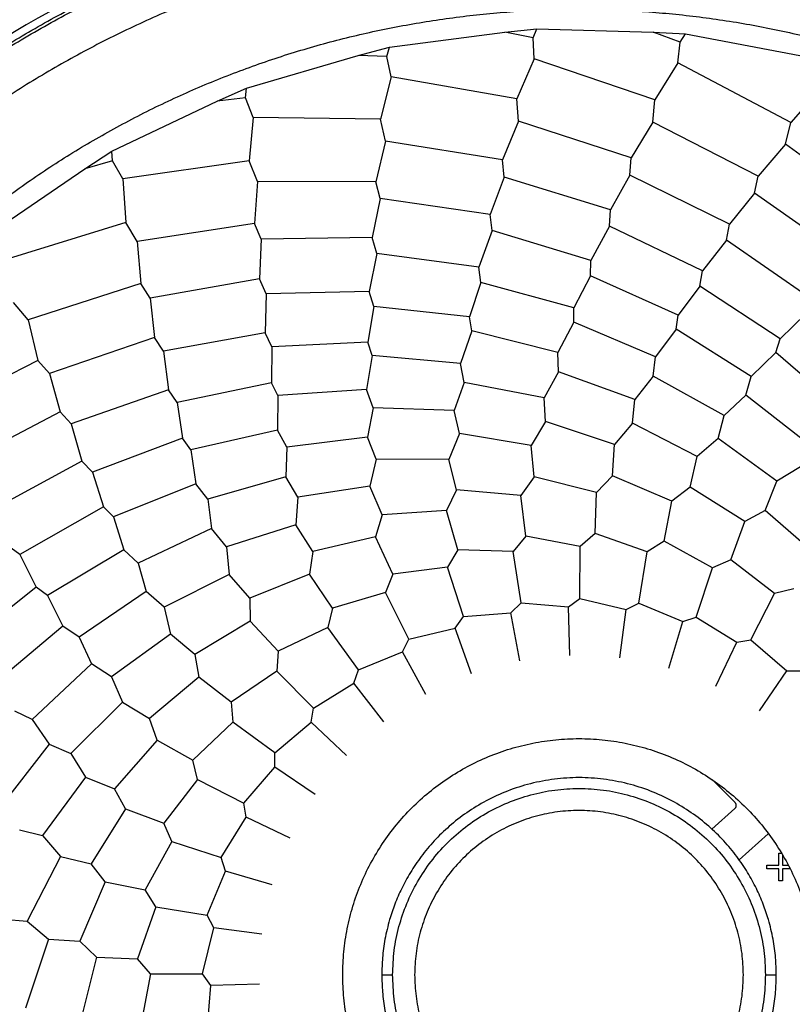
# Model space of a CAD drawing. Header units: millimetres. Extents: x 224 to 956, y 38 to 794.
# Tile 20 of 131: x 574 to 592, y 147 to 171. Entities that reach past the tile are written whole.
import ezdxf

# ---------------------------------------------------------------- set-up
doc = ezdxf.new("R2010")
doc.units = ezdxf.units.MM

msp = doc.modelspace()

# ---------------------------------------------------------------- linework, layer by layer
at = {"color": 7, "linetype": 'Continuous', "lineweight": 25}
for p, q in [((582.511, 170.36), (585.32, 170.721)), ((585.32, 170.721), (586.1, 170.804)), ((586.006, 170.584), (585.32, 170.721)), ((586.006, 170.584), (586.1, 170.804)), ((586.1, 170.804), (588.931, 170.72)), ((588.931, 170.72), (589.715, 170.681)), ((589.588, 170.478), (588.931, 170.72)), ((589.588, 170.478), (589.715, 170.681)), ((589.715, 170.681), (592.498, 170.155)), ((586.031, 170.078), (586.006, 170.584)), ((589.533, 169.974), (589.588, 170.478)), ((581.753, 170.156), (582.511, 170.36)), ((582.452, 170.128), (582.511, 170.36)), ((579.035, 169.36), (581.753, 170.156)), ((582.452, 170.128), (581.753, 170.156)), ((582.556, 169.632), (582.452, 170.128)), ((586.031, 170.078), (585.612, 169.101)), ((588.967, 169.075), (586.031, 170.078)), ((589.533, 169.974), (588.967, 169.075)), ((592.276, 168.525), (589.533, 169.974)), ((582.556, 169.632), (582.295, 168.602)), ((585.612, 169.101), (582.556, 169.632)), ((578.318, 169.04), (579.035, 169.36)), ((579.013, 169.122), (579.035, 169.36)), ((592.976, 169.324), (592.276, 168.525)), ((575.758, 167.829), (578.318, 169.04)), ((579.013, 169.122), (578.318, 169.04)), ((579.193, 168.649), (579.013, 169.122)), ((585.651, 168.559), (585.612, 169.101)), ((588.92, 168.534), (588.967, 169.075)), ((579.193, 168.649), (579.097, 167.59)), ((582.295, 168.602), (579.193, 168.649)), ((582.418, 168.073), (582.295, 168.602)), ((585.651, 168.559), (585.264, 167.614)), ((588.391, 167.661), (585.651, 168.559)), ((588.92, 168.534), (588.391, 167.661)), ((591.485, 167.218), (588.92, 168.534)), ((592.145, 167.998), (592.276, 168.525)), ((582.418, 168.073), (582.184, 167.079)), ((585.264, 167.614), (582.418, 168.073)), ((575.101, 167.4), (575.758, 167.829)), ((575.774, 167.59), (575.758, 167.829)), ((592.145, 167.998), (591.485, 167.218)), ((594.473, 166.297), (592.145, 167.998)), ((575.774, 167.59), (575.101, 167.4)), ((576.026, 167.151), (575.774, 167.59)), ((579.097, 167.59), (576.026, 167.151)), ((579.301, 167.086), (579.097, 167.59)), ((585.304, 167.195), (585.264, 167.614)), ((588.364, 167.241), (588.391, 167.661)), ((572.761, 165.804), (575.101, 167.4)), ((576.026, 167.151), (576.096, 166.09)), ((579.301, 167.086), (579.226, 166.068)), ((582.184, 167.079), (579.301, 167.086)), ((582.288, 166.671), (582.184, 167.079)), ((585.304, 167.195), (584.964, 166.289)), ((587.887, 166.399), (585.304, 167.195)), ((588.364, 167.241), (587.887, 166.399)), ((590.79, 166.051), (588.364, 167.241)), ((591.393, 166.808), (591.485, 167.218)), ((582.288, 166.671), (582.095, 165.723)), ((584.964, 166.289), (582.288, 166.671)), ((591.393, 166.808), (590.79, 166.051)), ((593.604, 165.252), (591.393, 166.808)), ((587.87, 166), (587.887, 166.399)), ((585.01, 165.892), (584.964, 166.289)), ((576.096, 166.09), (573.132, 165.176)), ((576.376, 165.625), (576.096, 166.09)), ((579.226, 166.068), (576.376, 165.625)), ((579.392, 165.682), (579.226, 166.068)), ((585.01, 165.892), (584.687, 165)), ((587.411, 165.169), (585.01, 165.892)), ((587.87, 166), (587.411, 165.169)), ((590.128, 164.911), (587.87, 166)), ((590.712, 165.659), (590.79, 166.051)), ((576.376, 165.625), (576.461, 164.608)), ((579.392, 165.682), (579.349, 164.715)), ((582.095, 165.723), (579.392, 165.682)), ((582.203, 165.338), (582.095, 165.723)), ((590.712, 165.659), (590.128, 164.911)), ((592.771, 164.23), (590.712, 165.659)), ((582.203, 165.338), (582.022, 164.407)), ((584.687, 165), (582.203, 165.338)), ((587.405, 164.795), (587.411, 165.169)), ((584.739, 164.629), (584.687, 165)), ((590.063, 164.542), (590.128, 164.911)), ((579.349, 164.715), (576.687, 164.252)), ((579.516, 164.352), (579.349, 164.715)), ((587.405, 164.795), (586.995, 164.015)), ((589.537, 163.835), (587.405, 164.795)), ((576.461, 164.608), (573.717, 163.724)), ((576.687, 164.252), (576.461, 164.608)), ((584.739, 164.629), (584.457, 163.794)), ((586.995, 164.015), (584.739, 164.629)), ((590.063, 164.542), (589.537, 163.835)), ((592.019, 163.26), (590.063, 164.542)), ((576.687, 164.252), (576.795, 163.29)), ((579.516, 164.352), (579.484, 163.404)), ((582.022, 164.407), (579.516, 164.352)), ((582.132, 164.049), (582.022, 164.407)), ((573.717, 163.724), (573.367, 164.139)), ((582.132, 164.049), (581.984, 163.18)), ((584.457, 163.794), (582.132, 164.049)), ((586.998, 163.667), (586.995, 164.015)), ((573.717, 163.724), (573.96, 162.732)), ((584.514, 163.451), (584.457, 163.794)), ((589.485, 163.491), (589.537, 163.835)), ((592.65, 163.876), (592.019, 163.26)), ((586.998, 163.667), (586.607, 162.924)), ((588.983, 162.818), (586.998, 163.667)), ((589.485, 163.491), (588.983, 162.818)), ((591.313, 162.342), (589.485, 163.491)), ((576.795, 163.29), (574.238, 162.416)), ((577.017, 162.958), (576.795, 163.29)), ((579.484, 163.404), (577.017, 162.958)), ((579.648, 163.067), (579.484, 163.404)), ((584.514, 163.451), (584.244, 162.656)), ((586.607, 162.924), (584.514, 163.451)), ((591.914, 162.928), (592.019, 163.26)), ((579.648, 163.067), (579.638, 162.186)), ((581.984, 163.18), (579.648, 163.067)), ((582.094, 162.85), (581.984, 163.18)), ((577.017, 162.958), (577.133, 162.016)), ((582.094, 162.85), (581.952, 162.022)), ((584.244, 162.656), (582.094, 162.85)), ((586.623, 162.452), (586.607, 162.924)), ((588.925, 162.349), (588.983, 162.818)), ((591.914, 162.928), (591.313, 162.342)), ((593.54, 161.508), (591.914, 162.928)), ((573.96, 162.732), (571.387, 161.43)), ((574.238, 162.416), (573.96, 162.732)), ((584.334, 162.193), (584.244, 162.656)), ((574.238, 162.416), (574.496, 161.483)), ((586.623, 162.452), (586.276, 161.819)), ((588.483, 161.779), (586.623, 162.452)), ((588.925, 162.349), (588.483, 161.779)), ((590.657, 161.394), (588.925, 162.349)), ((591.182, 161.888), (591.313, 162.342)), ((579.638, 162.186), (577.348, 161.709)), ((579.798, 161.877), (579.638, 162.186)), ((581.952, 162.022), (579.798, 161.877)), ((582.113, 161.578), (581.952, 162.022)), ((584.334, 162.193), (584.09, 161.513)), ((586.276, 161.819), (584.334, 162.193)), ((577.133, 162.016), (574.766, 161.19)), ((577.348, 161.709), (577.133, 162.016)), ((579.798, 161.877), (579.787, 161.038)), ((586.311, 161.244), (586.276, 161.819)), ((588.428, 161.205), (588.483, 161.779)), ((591.182, 161.888), (590.657, 161.394)), ((592.744, 160.673), (591.182, 161.888)), ((577.348, 161.709), (577.476, 160.837)), ((582.113, 161.578), (581.979, 160.869)), ((584.09, 161.513), (582.113, 161.578)), ((574.496, 161.483), (572.106, 160.22)), ((574.766, 161.19), (574.496, 161.483)), ((584.215, 160.951), (584.09, 161.513)), ((590.512, 160.836), (590.657, 161.394)), ((574.766, 161.19), (575.029, 160.278)), ((586.311, 161.244), (585.961, 160.666)), ((587.992, 160.689), (586.311, 161.244)), ((588.428, 161.205), (587.992, 160.689)), ((590.001, 160.395), (588.428, 161.205)), ((577.476, 160.837), (575.289, 160.009)), ((577.682, 160.558), (577.476, 160.837)), ((579.787, 161.038), (577.682, 160.558)), ((580.016, 160.625), (579.787, 161.038)), ((581.979, 160.869), (580.016, 160.625)), ((582.19, 160.333), (581.979, 160.869)), ((584.215, 160.951), (583.959, 160.325)), ((585.961, 160.666), (584.215, 160.951)), ((590.512, 160.836), (590.001, 160.395)), ((591.94, 159.79), (590.512, 160.836)), ((580.016, 160.625), (579.994, 159.903)), ((586.03, 159.903), (585.961, 160.666)), ((587.941, 159.925), (587.992, 160.689)), ((577.682, 160.558), (577.803, 159.727)), ((589.831, 159.648), (590.001, 160.395)), ((575.029, 160.278), (572.82, 159.091)), ((575.289, 160.009), (575.029, 160.278)), ((582.19, 160.333), (582.035, 159.676)), ((583.959, 160.325), (582.19, 160.333)), ((584.147, 159.582), (583.959, 160.325)), ((592.513, 160.145), (591.94, 159.79)), ((575.289, 160.009), (575.551, 159.167)), ((579.994, 159.903), (578.094, 159.354)), ((580.286, 159.407), (579.994, 159.903)), ((586.03, 159.903), (585.711, 159.444)), ((587.554, 159.521), (586.03, 159.903)), ((587.941, 159.925), (587.554, 159.521)), ((589.386, 159.309), (587.941, 159.925)), ((577.803, 159.727), (575.799, 158.923)), ((578.094, 159.354), (577.803, 159.727)), ((582.035, 159.676), (580.286, 159.407)), ((582.337, 158.971), (582.035, 159.676)), ((589.831, 159.648), (589.386, 159.309)), ((591.162, 158.814), (589.831, 159.648)), ((591.654, 159.078), (591.94, 159.79)), ((580.286, 159.407), (580.237, 158.733)), ((584.147, 159.582), (583.904, 159.079)), ((585.711, 159.444), (584.147, 159.582)), ((585.831, 158.453), (585.711, 159.444)), ((587.517, 158.524), (587.554, 159.521)), ((575.551, 159.167), (573.522, 158.007)), ((575.799, 158.923), (575.551, 159.167)), ((578.094, 159.354), (578.185, 158.638)), ((589.194, 158.33), (589.386, 159.309)), ((575.799, 158.923), (576.049, 158.121)), ((582.337, 158.971), (582.176, 158.436)), ((583.904, 159.079), (582.337, 158.971)), ((584.177, 158.119), (583.904, 159.079)), ((591.654, 159.078), (591.162, 158.814)), ((592.839, 158.046), (591.654, 159.078)), ((580.237, 158.733), (578.551, 158.194)), ((580.645, 158.084), (580.237, 158.733)), ((590.819, 157.876), (591.162, 158.814)), ((578.185, 158.638), (576.394, 157.799)), ((578.551, 158.194), (578.185, 158.638)), ((582.176, 158.436), (580.645, 158.084)), ((582.596, 157.531), (582.176, 158.436)), ((585.831, 158.453), (585.519, 158.081)), ((587.151, 158.205), (585.831, 158.453)), ((587.517, 158.524), (587.151, 158.205)), ((588.782, 158.073), (587.517, 158.524)), ((573.522, 158.007), (573.222, 158.232)), ((578.551, 158.194), (578.608, 157.521)), ((587.148, 156.939), (587.151, 158.205)), ((589.194, 158.33), (588.782, 158.073)), ((590.372, 157.687), (589.194, 158.33)), ((573.522, 158.007), (573.912, 157.216)), ((576.049, 158.121), (574.195, 157.014)), ((576.394, 157.799), (576.049, 158.121)), ((580.645, 158.084), (580.569, 157.53)), ((584.177, 158.119), (583.927, 157.703)), ((585.519, 158.081), (584.177, 158.119)), ((585.714, 156.83), (585.519, 158.081)), ((588.58, 156.823), (588.782, 158.073)), ((576.394, 157.799), (576.596, 157.106)), ((583.927, 157.703), (582.596, 157.531)), ((584.315, 156.498), (583.927, 157.703)), ((590.819, 157.876), (590.372, 157.687)), ((591.882, 157.057), (590.819, 157.876)), ((578.608, 157.521), (577.027, 156.724)), ((579.112, 156.944), (578.608, 157.521)), ((580.569, 157.53), (579.112, 156.944)), ((581.126, 156.702), (580.569, 157.53)), ((582.596, 157.531), (582.414, 157.081)), ((589.978, 156.484), (590.372, 157.687)), ((573.912, 157.216), (572.089, 155.753)), ((574.195, 157.014), (573.912, 157.216)), ((574.195, 157.014), (574.567, 156.261)), ((576.596, 157.106), (574.958, 155.997)), ((577.027, 156.724), (576.596, 157.106)), ((582.414, 157.081), (581.126, 156.702)), ((582.986, 155.951), (582.414, 157.081)), ((591.304, 155.93), (591.882, 157.057)), ((592.353, 157.174), (591.882, 157.057)), ((579.112, 156.944), (579.124, 156.385)), ((585.467, 156.586), (585.714, 156.83)), ((585.714, 156.83), (586.866, 156.736)), ((586.866, 156.736), (587.148, 156.939)), ((587.148, 156.939), (588.27, 156.667)), ((588.27, 156.667), (588.58, 156.823)), ((588.58, 156.823), (589.647, 156.378)), ((577.027, 156.724), (577.188, 156.068)), ((581.126, 156.702), (581.016, 156.229)), ((584.315, 156.498), (585.467, 156.586)), ((585.686, 155.421), (585.467, 156.586)), ((586.9, 155.552), (586.866, 156.736)), ((588.119, 155.492), (588.27, 156.667)), ((579.124, 156.385), (577.777, 155.577)), ((579.804, 155.654), (579.124, 156.385)), ((584.11, 156.218), (584.315, 156.498)), ((589.313, 155.241), (589.647, 156.378)), ((589.647, 156.378), (589.978, 156.484)), ((589.978, 156.484), (590.961, 155.878)), ((574.567, 156.261), (572.91, 154.878)), ((574.958, 155.997), (574.567, 156.261)), ((577.188, 156.068), (575.752, 155.034)), ((577.777, 155.577), (577.188, 156.068)), ((581.016, 156.229), (579.804, 155.654)), ((581.758, 155.203), (581.016, 156.229)), ((582.986, 155.951), (584.11, 156.218)), ((584.508, 155.102), (584.11, 156.218)), ((574.958, 155.997), (575.266, 155.344)), ((582.826, 155.642), (582.986, 155.951)), ((590.454, 154.807), (590.961, 155.878)), ((590.961, 155.878), (591.304, 155.93)), ((591.304, 155.93), (592.181, 155.178)), ((577.777, 155.577), (577.876, 155.027)), ((579.804, 155.654), (579.769, 155.169)), ((581.758, 155.203), (582.826, 155.642)), ((583.394, 154.603), (582.826, 155.642)), ((575.266, 155.344), (573.822, 153.992)), ((575.752, 155.034), (575.266, 155.344)), ((579.769, 155.169), (578.662, 154.411)), ((580.663, 154.272), (579.769, 155.169)), ((581.649, 154.873), (581.758, 155.203)), ((591.513, 154.2), (592.181, 155.178)), ((592.181, 155.178), (592.528, 155.176)), ((575.752, 155.034), (576.014, 154.412)), ((577.876, 155.027), (576.672, 154.019)), ((578.662, 154.411), (577.876, 155.027)), ((580.663, 154.272), (581.649, 154.873)), ((582.373, 153.935), (581.649, 154.873)), ((576.014, 154.412), (574.757, 153.166)), ((576.014, 154.412), (576.672, 154.019)), ((578.662, 154.411), (578.703, 153.928)), ((573.822, 153.992), (573.394, 154.192)), ((580.606, 153.929), (580.663, 154.272)), ((573.822, 153.992), (574.229, 153.396)), ((576.856, 153.491), (576.672, 154.019)), ((578.703, 153.928), (577.728, 153.006)), ((579.726, 153.181), (578.703, 153.928)), ((579.726, 153.181), (580.606, 153.929)), ((581.468, 153.116), (580.606, 153.929)), ((574.229, 153.396), (573.014, 151.835)), ((574.229, 153.396), (574.757, 153.166)), ((576.856, 153.491), (575.824, 152.307)), ((576.856, 153.491), (577.728, 153.006)), ((574.757, 153.166), (575.113, 152.592)), ((579.724, 152.834), (579.726, 153.181)), ((577.845, 152.535), (577.728, 153.006)), ((578.972, 151.957), (579.724, 152.834)), ((580.702, 152.165), (579.724, 152.834)), ((575.113, 152.592), (574.066, 151.165)), ((575.113, 152.592), (575.824, 152.307)), ((577.845, 152.535), (577.026, 151.471)), ((577.845, 152.535), (578.972, 151.957)), ((590.373, 152.522), (590.922, 151.973)), ((576.088, 151.814), (575.824, 152.307)), ((579.024, 151.614), (578.972, 151.957)), ((576.088, 151.814), (575.255, 150.483)), ((576.088, 151.814), (577.026, 151.471)), ((590.918, 151.828), (590.356, 151.327)), ((577.215, 151.024), (577.026, 151.471)), ((578.418, 150.63), (579.024, 151.614)), ((580.095, 151.107), (579.024, 151.614)), ((573.508, 151.309), (574.066, 151.165)), ((574.066, 151.165), (574.507, 150.654)), ((577.215, 151.024), (576.572, 149.846)), ((577.215, 151.024), (578.418, 150.63)), ((591.021, 150.58), (591.728, 151.211)), ((574.507, 150.654), (573.697, 149.08)), ((574.507, 150.654), (575.255, 150.483)), ((578.524, 150.299), (578.418, 150.63)), ((591.985, 150.446), (591.985, 150.741)), ((591.985, 150.741), (592.044, 150.741)), ((592.075, 150.702), (592.075, 150.446)), ((575.593, 150.038), (575.255, 150.483)), ((578.079, 149.233), (578.524, 150.299)), ((579.661, 149.966), (578.524, 150.299)), ((591.691, 150.357), (591.691, 150.446)), ((591.691, 150.446), (591.985, 150.446)), ((591.985, 150.357), (591.691, 150.357)), ((591.985, 150.062), (591.985, 150.357)), ((592.075, 150.446), (592.215, 150.446)), ((592.258, 150.357), (592.075, 150.357)), ((592.075, 150.357), (592.075, 150.062)), ((575.593, 150.038), (574.977, 148.593)), ((575.593, 150.038), (576.572, 149.846)), ((592.075, 150.062), (591.985, 150.062)), ((576.829, 149.434), (576.572, 149.846)), ((576.829, 149.434), (576.378, 148.17)), ((576.829, 149.434), (578.079, 149.233)), ((573.123, 149.136), (573.697, 149.08)), ((573.697, 149.08), (574.213, 148.644)), ((578.235, 148.923), (578.079, 149.233)), ((577.963, 147.8), (578.235, 148.923)), ((579.41, 148.771), (578.235, 148.923)), ((574.213, 148.644), (573.658, 146.964)), ((574.213, 148.644), (574.977, 148.593)), ((575.381, 148.206), (574.977, 148.593)), ((575.381, 148.206), (574.999, 146.683)), ((575.381, 148.206), (576.378, 148.17)), ((576.697, 147.803), (576.378, 148.17)), ((576.697, 147.803), (576.449, 146.484)), ((576.697, 147.803), (577.963, 147.8)), ((578.166, 147.518), (577.963, 147.8)), ((578.072, 146.367), (578.166, 147.518)), ((579.35, 147.552), (578.166, 147.518))]:
    msp.add_line(p, q, dxfattribs=at)
for points, knots in [([(587.125, 76.777), (574.662, 76.777), (562.418, 80.058), (540.832, 92.521), (531.868, 101.484), (519.406, 123.07), (516.125, 135.315), (516.125, 160.24), (519.406, 172.484), (531.868, 194.07), (540.832, 203.034), (562.418, 215.496), (574.662, 218.777), (587.125, 218.777)], [0, 0, 0, 0, 0.1666667, 0.1666667, 0.3333333, 0.3333333, 0.5, 0.5, 0.6666667, 0.6666667, 0.8333333, 0.8333333, 1, 1, 1, 1]), ([(587.125, 218.725), (574.671, 218.725), (562.436, 215.446), (540.866, 202.993), (531.909, 194.036), (519.456, 172.466), (516.177, 160.231), (516.177, 135.324), (519.456, 123.089), (531.909, 101.518), (540.866, 92.562), (562.436, 80.108), (574.671, 76.83), (587.125, 76.83)], [0, 0, 0, 0, 0.1666667, 0.1666667, 0.3333333, 0.3333333, 0.5, 0.5, 0.6666667, 0.6666667, 0.8333333, 0.8333333, 1, 1, 1, 1]), ([(587.125, 218.777), (605.955, 218.777), (624.015, 211.297), (650.644, 184.667), (658.125, 166.607), (658.125, 128.947), (650.644, 110.887), (624.015, 84.258), (605.955, 76.777), (587.125, 76.777)], [0, 0, 0, 0, 0.25, 0.25, 0.5, 0.5, 0.75, 0.75, 1, 1, 1, 1]), ([(587.125, 76.83), (605.941, 76.83), (623.987, 84.305), (650.597, 110.915), (658.072, 128.961), (658.072, 166.593), (650.597, 184.64), (623.987, 211.25), (605.941, 218.725), (587.125, 218.725)], [0, 0, 0, 0, 0.25, 0.25, 0.5, 0.5, 0.75, 0.75, 1, 1, 1, 1]), ([(587.125, 87.009), (571.009, 87.009), (555.551, 93.412), (532.759, 116.204), (526.357, 131.661), (526.357, 163.893), (532.759, 179.351), (555.551, 202.143), (571.009, 208.545), (587.125, 208.545)], [0, 0, 0, 0, 0.25, 0.25, 0.5, 0.5, 0.75, 0.75, 1, 1, 1, 1]), ([(587.125, 208.545), (597.791, 208.545), (608.271, 205.737), (626.746, 195.07), (634.418, 187.399), (645.085, 168.924), (647.893, 158.444), (647.893, 137.111), (645.085, 126.631), (634.418, 108.156), (626.746, 100.484), (608.271, 89.817), (597.791, 87.009), (587.125, 87.009)], [0, 0, 0, 0, 0.1666667, 0.1666667, 0.3333333, 0.3333333, 0.5, 0.5, 0.6666667, 0.6666667, 0.8333333, 0.8333333, 1, 1, 1, 1]), ([(587.125, 87.277), (586.877, 87.278), (586.382, 87.28), (585.64, 87.294), (584.898, 87.317), (584.156, 87.349), (583.415, 87.39), (582.674, 87.44), (581.934, 87.499), (580.456, 87.635), (578.244, 87.908), (575.317, 88.416), (572.419, 89.067), (568.602, 90.123), (563.935, 91.793), (558.559, 94.335), (553.459, 97.392), (548.682, 100.935), (544.276, 104.929), (540.282, 109.335), (536.74, 114.111), (533.683, 119.212), (531.14, 124.588), (529.137, 130.187), (527.692, 135.955), (526.819, 141.838), (526.528, 147.777), (526.819, 153.717), (527.692, 159.599), (529.137, 165.368), (531.14, 170.967), (533.683, 176.343), (536.74, 181.443), (540.282, 186.22), (544.276, 190.626), (548.682, 194.62), (553.459, 198.162), (558.559, 201.219), (563.935, 203.762), (568.602, 205.431), (572.419, 206.488), (575.317, 207.139), (578.244, 207.647), (580.701, 207.949), (582.674, 208.12), (584.156, 208.21), (585.64, 208.267), (586.63, 208.274), (587.125, 208.277)], [0, 0, 0, 0, 0.00391, 0.007817, 0.011724, 0.01563, 0.019536, 0.023443, 0.027351, 0.03126, 0.046889, 0.062518, 0.078147, 0.093775, 0.125023, 0.156272, 0.18752, 0.218768, 0.250016, 0.281264, 0.312512, 0.34376, 0.375008, 0.406256, 0.437504, 0.468752, 0.5, 0.531248, 0.562496, 0.593744, 0.624993, 0.656241, 0.687489, 0.718737, 0.749985, 0.781233, 0.812481, 0.843729, 0.874977, 0.906225, 0.921854, 0.937483, 0.953111, 0.96874, 0.976557, 0.98437, 0.992183, 1, 1, 1, 1]), ([(587.125, 208.277), (587.372, 208.276), (587.868, 208.275), (588.61, 208.26), (589.352, 208.238), (590.093, 208.206), (590.835, 208.165), (591.575, 208.115), (592.315, 208.056), (593.794, 207.919), (596.006, 207.647), (598.932, 207.139), (601.831, 206.488), (605.648, 205.431), (610.315, 203.762), (615.69, 201.219), (620.791, 198.162), (625.567, 194.62), (629.974, 190.626), (633.967, 186.22), (637.51, 181.443), (640.567, 176.343), (643.109, 170.967), (645.113, 165.368), (646.558, 159.599), (647.43, 153.717), (647.722, 147.777), (647.43, 141.838), (646.558, 135.955), (645.113, 130.187), (643.109, 124.588), (640.567, 119.212), (637.51, 114.111), (633.967, 109.335), (629.974, 104.929), (625.567, 100.935), (620.791, 97.392), (615.69, 94.335), (610.315, 91.793), (605.648, 90.123), (601.831, 89.067), (598.932, 88.416), (596.006, 87.908), (593.548, 87.605), (591.576, 87.435), (590.094, 87.344), (588.61, 87.288), (587.62, 87.281), (587.125, 87.277)], [0, 0, 0, 0, 0.00391, 0.007817, 0.011724, 0.01563, 0.019536, 0.023443, 0.027351, 0.03126, 0.046889, 0.062518, 0.078147, 0.093775, 0.125023, 0.156272, 0.18752, 0.218768, 0.250016, 0.281264, 0.312512, 0.34376, 0.375008, 0.406256, 0.437504, 0.468752, 0.5, 0.531248, 0.562496, 0.593744, 0.624993, 0.656241, 0.687489, 0.718737, 0.749985, 0.781233, 0.812481, 0.843729, 0.874977, 0.906225, 0.921854, 0.937483, 0.953111, 0.96874, 0.976557, 0.98437, 0.992183, 1, 1, 1, 1]), ([(587.125, 207.777), (571.212, 207.777), (555.95, 201.456), (533.447, 178.952), (527.125, 163.69), (527.125, 131.865), (533.447, 116.603), (555.95, 94.099), (571.212, 87.777), (587.125, 87.777)], [0, 0, 0, 0, 0.25, 0.25, 0.5, 0.5, 0.75, 0.75, 1, 1, 1, 1]), ([(587.125, 87.777), (597.657, 87.777), (608.004, 90.55), (626.246, 101.082), (633.82, 108.656), (644.352, 126.898), (647.125, 137.245), (647.125, 158.309), (644.352, 168.656), (633.82, 186.898), (626.246, 194.473), (608.004, 205.005), (597.657, 207.777), (587.125, 207.777)], [0, 0, 0, 0, 0.1666667, 0.1666667, 0.3333333, 0.3333333, 0.5, 0.5, 0.6666667, 0.6666667, 0.8333333, 0.8333333, 1, 1, 1, 1]), ([(587.125, 90.148), (571.841, 90.148), (557.182, 96.22), (535.568, 117.835), (529.496, 132.494), (529.496, 163.061), (535.568, 177.72), (557.182, 199.334), (571.841, 205.406), (587.125, 205.406)], [0, 0, 0, 0, 0.25, 0.25, 0.5, 0.5, 0.75, 0.75, 1, 1, 1, 1]), ([(587.125, 205.406), (597.24, 205.406), (607.179, 202.743), (624.7, 192.627), (631.975, 185.352), (642.091, 167.831), (644.754, 157.893), (644.754, 137.662), (642.091, 127.723), (631.975, 110.202), (624.7, 102.927), (607.179, 92.811), (597.24, 90.148), (587.125, 90.148)], [0, 0, 0, 0, 0.1666667, 0.1666667, 0.3333333, 0.3333333, 0.5, 0.5, 0.6666667, 0.6666667, 0.8333333, 0.8333333, 1, 1, 1, 1]), ([(587.125, 204.552), (572.068, 204.552), (557.626, 198.57), (536.332, 177.276), (530.35, 162.834), (530.35, 132.72), (536.332, 118.278), (557.626, 96.984), (572.068, 91.002), (587.125, 91.002)], [0, 0, 0, 0, 0.25, 0.25, 0.5, 0.5, 0.75, 0.75, 1, 1, 1, 1]), ([(587.125, 91.002), (597.091, 91.002), (606.882, 93.626), (624.143, 103.592), (631.31, 110.759), (641.276, 128.02), (643.9, 137.811), (643.9, 157.743), (641.276, 167.534), (631.31, 184.795), (624.143, 191.963), (606.882, 201.929), (597.091, 204.552), (587.125, 204.552)], [0, 0, 0, 0, 0.1666667, 0.1666667, 0.3333333, 0.3333333, 0.5, 0.5, 0.6666667, 0.6666667, 0.8333333, 0.8333333, 1, 1, 1, 1]), ([(587.125, 91.177), (572.114, 91.177), (557.717, 97.141), (536.488, 118.369), (530.525, 132.766), (530.525, 162.788), (536.488, 177.185), (557.717, 198.414), (572.114, 204.377), (587.125, 204.377)], [0, 0, 0, 0, 0.25, 0.25, 0.5, 0.5, 0.75, 0.75, 1, 1, 1, 1]), ([(587.125, 204.377), (597.06, 204.377), (606.821, 201.762), (624.029, 191.827), (631.174, 184.681), (641.109, 167.473), (643.725, 157.712), (643.725, 137.842), (641.109, 128.081), (631.174, 110.873), (624.029, 103.728), (606.821, 93.793), (597.06, 91.177), (587.125, 91.177)], [0, 0, 0, 0, 0.1666667, 0.1666667, 0.3333333, 0.3333333, 0.5, 0.5, 0.6666667, 0.6666667, 0.8333333, 0.8333333, 1, 1, 1, 1]), ([(587.125, 203.777), (586.441, 203.77), (585.072, 203.756), (583.023, 203.638), (580.978, 203.452), (578.942, 203.189), (576.917, 202.852), (574.944, 202.449), (573.025, 201.985), (571.161, 201.465), (569.315, 200.882), (567.491, 200.234), (565.654, 199.51), (563.808, 198.706), (561.957, 197.817), (560.141, 196.861), (558.36, 195.84), (556.618, 194.753), (554.95, 193.626), (553.354, 192.463), (551.83, 191.269), (550.349, 190.024), (548.911, 188.728), (547.491, 187.356), (546.093, 185.906), (544.724, 184.377), (543.411, 182.799), (542.157, 181.173), (540.963, 179.503), (539.853, 177.823), (538.824, 176.138), (537.873, 174.452), (536.981, 172.734), (536.149, 170.987), (535.362, 169.176), (534.625, 167.302), (533.945, 165.365), (533.336, 163.404), (532.8, 161.423), (532.336, 159.423), (531.954, 157.446), (531.648, 155.495), (531.414, 153.574), (531.247, 151.645), (531.147, 149.712), (531.113, 147.738), (531.15, 145.725), (531.263, 143.675), (531.451, 141.631), (531.713, 139.595), (532.05, 137.57), (532.453, 135.597), (532.917, 133.677), (533.437, 131.813), (534.021, 129.968), (534.668, 128.143), (535.392, 126.306), (536.196, 124.46), (537.085, 122.61), (538.041, 120.793), (539.062, 119.012), (540.149, 117.271), (541.276, 115.602), (542.439, 114.006), (543.633, 112.483), (544.878, 111.001), (546.174, 109.563), (547.546, 108.143), (548.996, 106.746), (550.525, 105.376), (552.103, 104.063), (553.729, 102.809), (555.399, 101.616), (557.079, 100.506), (558.764, 99.477), (560.45, 98.526), (562.168, 97.634), (563.915, 96.801), (565.726, 96.014), (567.6, 95.278), (569.537, 94.598), (571.498, 93.989), (573.479, 93.452), (575.479, 92.989), (577.456, 92.606), (579.407, 92.3), (581.328, 92.067), (583.257, 91.901), (585.19, 91.797), (586.48, 91.784), (587.125, 91.777)], [0, 0, 0, 0, 0.011667, 0.023333, 0.035, 0.046667, 0.058333, 0.07, 0.081, 0.092, 0.103, 0.114, 0.125, 0.136667, 0.148333, 0.16, 0.171667, 0.183333, 0.195, 0.206, 0.217, 0.228, 0.239, 0.25, 0.261667, 0.273333, 0.285, 0.296667, 0.308333, 0.32, 0.331, 0.342, 0.353, 0.364, 0.375, 0.386667, 0.398333, 0.41, 0.421667, 0.433333, 0.445, 0.456, 0.467, 0.478, 0.489, 0.5, 0.511667, 0.523333, 0.535, 0.546667, 0.558333, 0.57, 0.581, 0.592, 0.603, 0.614, 0.625, 0.636667, 0.648333, 0.66, 0.671667, 0.683333, 0.695, 0.706, 0.717, 0.728, 0.739, 0.75, 0.761667, 0.773333, 0.785, 0.796667, 0.808333, 0.82, 0.831, 0.842, 0.853, 0.864, 0.875, 0.886667, 0.898333, 0.91, 0.921667, 0.933333, 0.945, 0.956, 0.967, 0.978, 0.989, 1, 1, 1, 1]), ([(587.125, 91.777), (587.809, 91.784), (589.177, 91.799), (591.227, 91.916), (593.271, 92.103), (595.307, 92.366), (597.332, 92.703), (599.305, 93.106), (601.225, 93.57), (603.089, 94.089), (604.934, 94.673), (606.759, 95.32), (608.596, 96.044), (610.442, 96.849), (612.292, 97.737), (614.109, 98.693), (615.89, 99.715), (617.631, 100.801), (619.3, 101.929), (620.896, 103.092), (622.419, 104.285), (623.901, 105.531), (625.339, 106.827), (626.759, 108.199), (628.156, 109.648), (629.526, 111.177), (630.839, 112.756), (632.093, 114.381), (633.286, 116.051), (634.396, 117.732), (635.425, 119.417), (636.376, 121.103), (637.269, 122.82), (638.101, 124.568), (638.888, 126.379), (639.624, 128.253), (640.305, 130.19), (640.913, 132.15), (641.45, 134.132), (641.913, 136.132), (642.296, 138.109), (642.602, 140.059), (642.835, 141.981), (643.002, 143.909), (643.102, 145.842), (643.137, 147.816), (643.1, 149.83), (642.987, 151.88), (642.799, 153.924), (642.536, 155.96), (642.199, 157.985), (641.796, 159.958), (641.332, 161.877), (640.813, 163.742), (640.229, 165.587), (639.582, 167.411), (638.858, 169.248), (638.053, 171.094), (637.165, 172.945), (636.209, 174.761), (635.187, 176.542), (634.101, 178.284), (632.973, 179.952), (631.81, 181.548), (630.617, 183.072), (629.371, 184.553), (628.075, 185.991), (626.703, 187.411), (625.254, 188.809), (623.725, 190.178), (622.146, 191.491), (620.521, 192.745), (618.851, 193.939), (617.17, 195.049), (615.485, 196.078), (613.799, 197.029), (612.082, 197.921), (610.334, 198.753), (608.523, 199.54), (606.649, 200.277), (604.712, 200.957), (602.752, 201.566), (600.77, 202.102), (598.77, 202.566), (596.793, 202.948), (594.843, 203.254), (592.921, 203.488), (590.993, 203.654), (589.06, 203.758), (587.77, 203.771), (587.125, 203.777)], [0, 0, 0, 0, 0.011667, 0.023333, 0.035, 0.046667, 0.058333, 0.07, 0.081, 0.092, 0.103, 0.114, 0.125, 0.136667, 0.148333, 0.16, 0.171667, 0.183333, 0.195, 0.206, 0.217, 0.228, 0.239, 0.25, 0.261667, 0.273333, 0.285, 0.296667, 0.308333, 0.32, 0.331, 0.342, 0.353, 0.364, 0.375, 0.386667, 0.398333, 0.41, 0.421667, 0.433333, 0.445, 0.456, 0.467, 0.478, 0.489, 0.5, 0.511667, 0.523333, 0.535, 0.546667, 0.558333, 0.57, 0.581, 0.592, 0.603, 0.614, 0.625, 0.636667, 0.648333, 0.66, 0.671667, 0.683333, 0.695, 0.706, 0.717, 0.728, 0.739, 0.75, 0.761667, 0.773333, 0.785, 0.796667, 0.808333, 0.82, 0.831, 0.842, 0.853, 0.864, 0.875, 0.886667, 0.898333, 0.91, 0.921667, 0.933333, 0.945, 0.956, 0.967, 0.978, 0.989, 1, 1, 1, 1]), ([(587.125, 119.277), (586.969, 119.278), (586.658, 119.279), (586.192, 119.291), (585.726, 119.31), (585.261, 119.337), (584.796, 119.371), (584.022, 119.441), (582.941, 119.574), (581.562, 119.814), (580.197, 120.12), (578.399, 120.618), (576.201, 121.404), (573.668, 122.602), (571.266, 124.042), (569.016, 125.711), (566.94, 127.592), (565.059, 129.668), (563.39, 131.918), (561.95, 134.321), (560.752, 136.853), (559.808, 139.491), (559.127, 142.208), (558.716, 144.979), (558.579, 147.777), (558.716, 150.575), (559.127, 153.346), (559.808, 156.064), (560.752, 158.701), (561.95, 161.234), (563.39, 163.636), (565.059, 165.887), (566.94, 167.962), (569.016, 169.843), (571.266, 171.512), (573.668, 172.952), (576.201, 174.15), (578.399, 174.937), (580.197, 175.434), (581.562, 175.741), (582.941, 175.98), (584.176, 176.133), (585.26, 176.221), (586.192, 176.268), (586.814, 176.274), (587.125, 176.277)], [0, 0, 0, 0, 0.0052124, 0.010422, 0.0156302, 0.0208383, 0.0260479, 0.0312603, 0.0468891, 0.0625178, 0.0781466, 0.0937753, 0.1250234, 0.1562715, 0.1875196, 0.2187677, 0.2500158, 0.2812639, 0.312512, 0.3437601, 0.3750082, 0.4062563, 0.4375043, 0.4687524, 0.5000005, 0.5312486, 0.5624967, 0.5937448, 0.6249929, 0.656241, 0.6874891, 0.7187372, 0.7499853, 0.7812333, 0.8124814, 0.8437295, 0.8749776, 0.9062257, 0.9218545, 0.9374832, 0.953112, 0.9687407, 0.9791624, 0.9895784, 1, 1, 1, 1]), ([(587.125, 176.277), (587.28, 176.277), (587.591, 176.275), (588.057, 176.263), (588.523, 176.244), (588.989, 176.218), (589.454, 176.183), (590.228, 176.113), (591.308, 175.98), (592.687, 175.741), (594.053, 175.434), (595.85, 174.937), (598.049, 174.15), (600.581, 172.952), (602.984, 171.512), (605.234, 169.843), (607.31, 167.962), (609.191, 165.887), (610.86, 163.636), (612.3, 161.234), (613.498, 158.701), (614.441, 156.064), (615.122, 153.346), (615.533, 150.575), (615.671, 147.777), (615.533, 144.979), (615.122, 142.208), (614.441, 139.491), (613.498, 136.853), (612.3, 134.321), (610.86, 131.918), (609.191, 129.668), (607.31, 127.592), (605.234, 125.711), (602.984, 124.042), (600.581, 122.602), (598.049, 121.404), (595.85, 120.618), (594.053, 120.12), (592.687, 119.814), (591.308, 119.574), (590.074, 119.422), (588.989, 119.334), (588.057, 119.286), (587.436, 119.28), (587.125, 119.277)], [0, 0, 0, 0, 0.0052124, 0.010422, 0.0156302, 0.0208383, 0.0260479, 0.0312603, 0.0468891, 0.0625178, 0.0781466, 0.0937753, 0.1250234, 0.1562715, 0.1875196, 0.2187677, 0.2500158, 0.2812639, 0.312512, 0.3437601, 0.3750082, 0.4062563, 0.4375043, 0.4687524, 0.5000005, 0.5312486, 0.5624967, 0.5937448, 0.6249929, 0.656241, 0.6874891, 0.7187372, 0.7499853, 0.7812333, 0.8124814, 0.8437295, 0.8749776, 0.9062257, 0.9218545, 0.9374832, 0.953112, 0.9687407, 0.9791624, 0.9895784, 1, 1, 1, 1]), ([(587.125, 174.527), (580.03, 174.527), (573.226, 171.709), (563.193, 161.676), (560.375, 154.872), (560.375, 140.683), (563.193, 133.879), (573.226, 123.846), (580.03, 121.027), (587.125, 121.027)], [0, 0, 0, 0, 0.25, 0.25, 0.5, 0.5, 0.75, 0.75, 1, 1, 1, 1]), ([(587.125, 121.027), (596.68, 121.027), (605.513, 126.127), (615.069, 142.678), (615.069, 152.877), (605.513, 169.428), (596.68, 174.527), (587.125, 174.527)], [0, 0, 0, 0, 0.3333333, 0.3333333, 0.6666667, 0.6666667, 1, 1, 1, 1]), ([(560.632, 148.397), (560.652, 148.892), (560.691, 149.882), (560.855, 151.361), (561.096, 152.828), (561.421, 154.28), (561.826, 155.711), (562.31, 157.117), (562.873, 158.493), (563.512, 159.836), (564.225, 161.141), (565.011, 162.404), (565.866, 163.621), (566.787, 164.788), (567.773, 165.902), (568.82, 166.958), (569.924, 167.955), (571.083, 168.887), (572.292, 169.754), (573.547, 170.551), (574.845, 171.276), (576.182, 171.928), (577.554, 172.503), (578.955, 173.001), (580.382, 173.42), (581.831, 173.757), (583.296, 174.013), (584.773, 174.187), (586.257, 174.277), (587.744, 174.284), (589.23, 174.207), (590.708, 174.048), (592.176, 173.806), (593.627, 173.481), (595.058, 173.076), (596.464, 172.592), (597.841, 172.029), (599.184, 171.39), (600.489, 170.677), (601.752, 169.891), (602.969, 169.036), (604.136, 168.115), (605.249, 167.129), (606.306, 166.082), (607.302, 164.978), (608.235, 163.819), (609.101, 162.61), (609.898, 161.355), (610.624, 160.057), (611.275, 158.72), (611.851, 157.348), (612.349, 155.947), (612.767, 154.52), (613.105, 153.071), (613.361, 151.606), (613.533, 150.129), (613.628, 148.645), (613.621, 147.653), (613.618, 147.158)], [0, 0, 0, 0, 0.017857, 0.035714, 0.053571, 0.071429, 0.089286, 0.107143, 0.125, 0.142857, 0.160714, 0.178571, 0.196429, 0.214286, 0.232143, 0.25, 0.267857, 0.285714, 0.303571, 0.321429, 0.339286, 0.357143, 0.375, 0.392857, 0.410714, 0.428571, 0.446429, 0.464286, 0.482143, 0.5, 0.517857, 0.535714, 0.553571, 0.571429, 0.589286, 0.607143, 0.625, 0.642857, 0.660714, 0.678571, 0.696429, 0.714286, 0.732143, 0.75, 0.767857, 0.785714, 0.803571, 0.821429, 0.839286, 0.857143, 0.875, 0.892857, 0.910714, 0.928571, 0.946429, 0.964286, 0.982143, 1, 1, 1, 1]), ([(560.562, 148.398), (560.581, 148.876), (560.618, 149.832), (560.772, 151.259), (560.997, 152.677), (561.3, 154.08), (561.678, 155.464), (562.13, 156.826), (562.654, 158.162), (563.251, 159.468), (563.916, 160.739), (564.65, 161.973), (565.449, 163.165), (566.311, 164.313), (567.233, 165.412), (568.214, 166.46), (569.25, 167.453), (570.338, 168.389), (571.475, 169.265), (572.657, 170.078), (573.882, 170.827), (575.145, 171.508), (576.444, 172.12), (577.773, 172.66), (579.129, 173.132), (580.051, 173.385), (580.513, 173.511)], [0, 0, 0, 0, 0.041667, 0.083333, 0.125, 0.166667, 0.208333, 0.25, 0.291667, 0.333333, 0.375, 0.416667, 0.458333, 0.5, 0.541667, 0.583333, 0.625, 0.666667, 0.708333, 0.75, 0.791667, 0.833333, 0.875, 0.916667, 0.958333, 1, 1, 1, 1]), ([(612.618, 147.181), (612.621, 147.658), (612.628, 148.612), (612.537, 150.04), (612.371, 151.462), (612.124, 152.872), (611.799, 154.265), (611.397, 155.639), (610.918, 156.987), (610.364, 158.307), (609.737, 159.593), (609.039, 160.843), (608.272, 162.051), (607.438, 163.214), (606.541, 164.329), (605.582, 165.391), (604.566, 166.399), (603.494, 167.347), (602.371, 168.234), (601.2, 169.057), (599.985, 169.813), (598.729, 170.499), (597.437, 171.114), (596.112, 171.655), (594.759, 172.122), (593.382, 172.511), (591.985, 172.823), (590.573, 173.057), (589.15, 173.21), (587.721, 173.284), (586.29, 173.277), (584.862, 173.19), (583.44, 173.023), (582.03, 172.777), (580.637, 172.452), (579.263, 172.049), (577.915, 171.57), (576.595, 171.016), (575.309, 170.39), (574.059, 169.691), (572.851, 168.924), (571.688, 168.091), (570.573, 167.193), (569.511, 166.235), (568.503, 165.218), (567.555, 164.146), (566.668, 163.023), (565.845, 161.852), (565.089, 160.637), (564.403, 159.381), (563.788, 158.089), (563.247, 156.764), (562.78, 155.411), (562.391, 154.034), (562.078, 152.638), (561.846, 151.226), (561.688, 149.803), (561.651, 148.85), (561.632, 148.373)], [0, 0, 0, 0, 0.017857, 0.035714, 0.053571, 0.071429, 0.089286, 0.107143, 0.125, 0.142857, 0.160714, 0.178571, 0.196429, 0.214286, 0.232143, 0.25, 0.267857, 0.285714, 0.303571, 0.321429, 0.339286, 0.357143, 0.375, 0.392857, 0.410714, 0.428571, 0.446429, 0.464286, 0.482143, 0.5, 0.517857, 0.535714, 0.553571, 0.571429, 0.589286, 0.607143, 0.625, 0.642857, 0.660714, 0.678571, 0.696429, 0.714286, 0.732143, 0.75, 0.767857, 0.785714, 0.803571, 0.821429, 0.839286, 0.857143, 0.875, 0.892857, 0.910714, 0.928571, 0.946429, 0.964286, 0.982143, 1, 1, 1, 1]), ([(563.631, 148.327), (563.649, 148.766), (563.683, 149.644), (563.829, 150.955), (564.043, 152.256), (564.331, 153.544), (564.69, 154.813), (565.119, 156.059), (565.618, 157.28), (566.185, 158.471), (566.818, 159.628), (567.514, 160.748), (568.272, 161.828), (569.09, 162.863), (569.964, 163.85), (570.892, 164.787), (571.871, 165.67), (572.899, 166.498), (573.971, 167.266), (575.084, 167.973), (576.236, 168.616), (577.421, 169.194), (578.637, 169.704), (579.88, 170.146), (581.146, 170.517), (582.43, 170.816), (583.729, 171.043), (585.039, 171.197), (586.355, 171.277), (587.674, 171.283), (588.991, 171.215), (590.303, 171.074), (591.604, 170.859), (592.891, 170.572), (594.16, 170.212), (595.407, 169.783), (596.628, 169.284), (597.819, 168.717), (598.976, 168.084), (600.096, 167.388), (601.175, 166.63), (602.21, 165.812), (603.198, 164.938), (604.135, 164.01), (605.018, 163.031), (605.845, 162.003), (606.613, 160.931), (607.32, 159.818), (607.964, 158.667), (608.541, 157.481), (609.052, 156.265), (609.493, 155.022), (609.864, 153.756), (610.164, 152.472), (610.391, 151.173), (610.544, 149.863), (610.628, 148.546), (610.622, 147.667), (610.618, 147.228)], [0, 0, 0, 0, 0.017857, 0.035714, 0.053571, 0.071429, 0.089286, 0.107143, 0.125, 0.142857, 0.160714, 0.178571, 0.196429, 0.214286, 0.232143, 0.25, 0.267857, 0.285714, 0.303571, 0.321429, 0.339286, 0.357143, 0.375, 0.392857, 0.410714, 0.428571, 0.446429, 0.464286, 0.482143, 0.5, 0.517857, 0.535714, 0.553571, 0.571429, 0.589286, 0.607143, 0.625, 0.642857, 0.660714, 0.678571, 0.696429, 0.714286, 0.732143, 0.75, 0.767857, 0.785714, 0.803571, 0.821429, 0.839286, 0.857143, 0.875, 0.892857, 0.910714, 0.928571, 0.946429, 0.964286, 0.982143, 1, 1, 1, 1]), ([(581.375, 147.777), (581.38, 147.965), (581.391, 148.342), (581.477, 148.901), (581.613, 149.449), (581.804, 149.981), (582.046, 150.492), (582.336, 150.977), (582.673, 151.431), (583.052, 151.85), (583.471, 152.229), (583.925, 152.566), (584.41, 152.856), (584.921, 153.098), (585.453, 153.288), (586.001, 153.426), (586.56, 153.509), (587.125, 153.536), (587.689, 153.509), (588.248, 153.426), (588.797, 153.288), (589.329, 153.098), (589.84, 152.856), (590.324, 152.566), (590.778, 152.229), (591.197, 151.85), (591.577, 151.431), (591.913, 150.977), (592.204, 150.492), (592.446, 149.981), (592.636, 149.449), (592.773, 148.901), (592.859, 148.342), (592.869, 147.965), (592.875, 147.777)], [0, 0, 0, 0, 0.03125, 0.0625, 0.09375, 0.125, 0.15625, 0.1875, 0.21875, 0.25, 0.28125, 0.3125, 0.34375, 0.375, 0.40625, 0.4375, 0.46875, 0.5, 0.53125, 0.5625, 0.59375, 0.625, 0.65625, 0.6875, 0.71875, 0.75, 0.78125, 0.8125, 0.84375, 0.875, 0.90625, 0.9375, 0.96875, 1, 1, 1, 1]), ([(591.925, 147.777), (591.921, 147.916), (591.914, 148.206), (591.851, 148.657), (591.748, 149.092), (591.609, 149.506), (591.442, 149.891), (591.229, 150.28), (590.966, 150.668), (590.651, 151.047), (590.282, 151.406), (589.858, 151.735), (589.384, 152.025), (588.864, 152.264), (588.306, 152.442), (587.722, 152.552), (587.125, 152.59), (586.527, 152.552), (585.943, 152.442), (585.386, 152.264), (584.866, 152.025), (584.391, 151.735), (583.968, 151.406), (583.598, 151.047), (583.283, 150.668), (583.021, 150.28), (582.808, 149.891), (582.641, 149.506), (582.501, 149.092), (582.399, 148.657), (582.336, 148.206), (582.328, 147.916), (582.325, 147.777)], [0, 0, 0, 0, 0.027666, 0.057724, 0.090344, 0.116586, 0.144404, 0.173825, 0.204858, 0.237478, 0.271626, 0.307203, 0.344064, 0.382022, 0.420846, 0.46027, 0.5, 0.53973, 0.579154, 0.617978, 0.655936, 0.692797, 0.728374, 0.762522, 0.795142, 0.826175, 0.855596, 0.883414, 0.909656, 0.942276, 0.972334, 1, 1, 1, 1]), ([(582.589, 147.777), (582.597, 147.975), (582.612, 148.371), (582.732, 148.954), (582.923, 149.518), (583.186, 150.051), (583.516, 150.546), (583.909, 150.993), (584.356, 151.386), (584.851, 151.716), (585.384, 151.979), (585.948, 152.171), (586.531, 152.287), (587.125, 152.325), (587.719, 152.287), (588.302, 152.171), (588.865, 151.979), (589.399, 151.716), (589.894, 151.386), (590.341, 150.993), (590.733, 150.546), (591.064, 150.051), (591.327, 149.518), (591.517, 148.954), (591.638, 148.371), (591.653, 147.975), (591.66, 147.777)], [0, 0, 0, 0, 0.041651, 0.083346, 0.125, 0.166647, 0.20834, 0.25, 0.291641, 0.333337, 0.375, 0.416644, 0.458345, 0.5, 0.541655, 0.583356, 0.625, 0.666663, 0.708359, 0.75, 0.79166, 0.833353, 0.875, 0.916654, 0.958349, 1, 1, 1, 1]), ([(590.918, 151.828), (590.923, 151.832), (590.932, 151.842), (590.942, 151.86), (590.949, 151.879), (590.952, 151.899), (590.95, 151.92), (590.945, 151.939), (590.935, 151.958), (590.926, 151.968), (590.922, 151.973)], [0, 0, 0, 0, 0.1250013, 0.25, 0.3750017, 0.5000002, 0.6250004, 0.7500001, 0.8750008, 1, 1, 1, 1]), ([(591.125, 147.777), (591.118, 147.952), (591.105, 148.301), (590.999, 148.815), (590.831, 149.312), (590.599, 149.783), (590.307, 150.219), (589.961, 150.614), (589.567, 150.96), (589.131, 151.251), (588.66, 151.483), (588.163, 151.652), (587.648, 151.754), (587.125, 151.789), (586.601, 151.754), (586.086, 151.652), (585.59, 151.483), (585.119, 151.251), (584.683, 150.96), (584.288, 150.614), (583.942, 150.219), (583.651, 149.783), (583.418, 149.312), (583.251, 148.815), (583.145, 148.301), (583.131, 147.952), (583.125, 147.777)], [0, 0, 0, 0, 0.041651, 0.083347, 0.125, 0.166648, 0.208342, 0.25, 0.291644, 0.33334, 0.375, 0.416646, 0.458346, 0.5, 0.541654, 0.583354, 0.625, 0.66666, 0.708356, 0.75, 0.791658, 0.833352, 0.875, 0.916653, 0.958349, 1, 1, 1, 1]), ([(613.618, 147.158), (613.598, 146.663), (613.559, 145.672), (613.394, 144.194), (613.153, 142.726), (612.829, 141.275), (612.424, 139.844), (611.939, 138.438), (611.377, 137.061), (610.738, 135.718), (610.024, 134.413), (609.239, 133.15), (608.384, 131.933), (607.462, 130.766), (606.476, 129.653), (605.43, 128.596), (604.325, 127.6), (603.167, 126.667), (601.958, 125.801), (600.702, 125.004), (599.404, 124.278), (598.067, 123.627), (596.696, 123.051), (595.294, 122.553), (593.867, 122.135), (592.419, 121.797), (590.954, 121.541), (589.477, 121.368), (587.992, 121.278), (586.505, 121.271), (585.02, 121.347), (583.541, 121.507), (582.074, 121.749), (580.622, 122.073), (579.191, 122.478), (577.785, 122.963), (576.409, 123.525), (575.066, 124.164), (573.761, 124.878), (572.498, 125.663), (571.281, 126.518), (570.114, 127.44), (569, 128.426), (567.944, 129.472), (566.947, 130.577), (566.015, 131.735), (565.148, 132.944), (564.351, 134.2), (563.626, 135.498), (562.974, 136.835), (562.399, 138.206), (561.901, 139.608), (561.482, 141.035), (561.145, 142.483), (560.889, 143.948), (560.716, 145.425), (560.621, 146.91), (560.628, 147.901), (560.632, 148.397)], [0, 0, 0, 0, 0.017857, 0.035714, 0.053571, 0.071429, 0.089286, 0.107143, 0.125, 0.142857, 0.160714, 0.178571, 0.196429, 0.214286, 0.232143, 0.25, 0.267857, 0.285714, 0.303571, 0.321429, 0.339286, 0.357143, 0.375, 0.392857, 0.410714, 0.428571, 0.446429, 0.464286, 0.482143, 0.5, 0.517857, 0.535714, 0.553571, 0.571429, 0.589286, 0.607143, 0.625, 0.642857, 0.660714, 0.678571, 0.696429, 0.714286, 0.732143, 0.75, 0.767857, 0.785714, 0.803571, 0.821429, 0.839286, 0.857143, 0.875, 0.892857, 0.910714, 0.928571, 0.946429, 0.964286, 0.982143, 1, 1, 1, 1]), ([(561.632, 148.373), (561.628, 147.896), (561.621, 146.943), (561.713, 145.514), (561.879, 144.093), (562.125, 142.683), (562.45, 141.289), (562.853, 139.916), (563.332, 138.567), (563.886, 137.248), (564.513, 135.961), (565.211, 134.712), (565.978, 133.504), (566.811, 132.34), (567.709, 131.226), (568.667, 130.163), (569.684, 129.156), (570.756, 128.207), (571.879, 127.32), (573.05, 126.498), (574.265, 125.742), (575.521, 125.056), (576.813, 124.441), (578.138, 123.899), (579.491, 123.433), (580.868, 123.043), (582.264, 122.731), (583.676, 122.498), (585.099, 122.344), (586.528, 122.271), (587.96, 122.278), (589.388, 122.364), (590.809, 122.531), (592.219, 122.778), (593.613, 123.103), (594.986, 123.505), (596.335, 123.984), (597.654, 124.538), (598.941, 125.165), (600.19, 125.863), (601.398, 126.63), (602.562, 127.464), (603.676, 128.361), (604.739, 129.32), (605.746, 130.336), (606.695, 131.408), (607.582, 132.531), (608.404, 133.702), (609.16, 134.917), (609.847, 136.173), (610.461, 137.465), (611.003, 138.79), (611.469, 140.143), (611.859, 141.52), (612.171, 142.917), (612.403, 144.329), (612.561, 145.752), (612.599, 146.705), (612.618, 147.181)], [0, 0, 0, 0, 0.017857, 0.035714, 0.053571, 0.071429, 0.089286, 0.107143, 0.125, 0.142857, 0.160714, 0.178571, 0.196429, 0.214286, 0.232143, 0.25, 0.267857, 0.285714, 0.303571, 0.321429, 0.339286, 0.357143, 0.375, 0.392857, 0.410714, 0.428571, 0.446429, 0.464286, 0.482143, 0.5, 0.517857, 0.535714, 0.553571, 0.571429, 0.589286, 0.607143, 0.625, 0.642857, 0.660714, 0.678571, 0.696429, 0.714286, 0.732143, 0.75, 0.767857, 0.785714, 0.803571, 0.821429, 0.839286, 0.857143, 0.875, 0.892857, 0.910714, 0.928571, 0.946429, 0.964286, 0.982143, 1, 1, 1, 1]), ([(610.618, 147.228), (610.601, 146.789), (610.566, 145.91), (610.42, 144.599), (610.207, 143.298), (609.919, 142.011), (609.56, 140.742), (609.13, 139.495), (608.631, 138.274), (608.064, 137.083), (607.432, 135.926), (606.735, 134.806), (605.977, 133.727), (605.16, 132.692), (604.286, 131.704), (603.357, 130.767), (602.378, 129.884), (601.351, 129.057), (600.279, 128.289), (599.165, 127.582), (598.014, 126.938), (596.828, 126.361), (595.612, 125.85), (594.37, 125.409), (593.104, 125.038), (591.82, 124.738), (590.52, 124.511), (589.211, 124.358), (587.894, 124.278), (586.575, 124.271), (585.258, 124.339), (583.947, 124.481), (582.646, 124.696), (581.358, 124.983), (580.089, 125.342), (578.843, 125.772), (577.622, 126.271), (576.431, 126.838), (575.274, 127.47), (574.154, 128.167), (573.074, 128.925), (572.039, 129.742), (571.052, 130.616), (570.115, 131.545), (569.232, 132.524), (568.404, 133.551), (567.636, 134.623), (566.929, 135.737), (566.286, 136.888), (565.708, 138.074), (565.198, 139.29), (564.756, 140.532), (564.385, 141.798), (564.086, 143.082), (563.859, 144.382), (563.706, 145.692), (563.622, 147.008), (563.628, 147.887), (563.631, 148.327)], [0, 0, 0, 0, 0.017857, 0.035714, 0.053571, 0.071429, 0.089286, 0.107143, 0.125, 0.142857, 0.160714, 0.178571, 0.196429, 0.214286, 0.232143, 0.25, 0.267857, 0.285714, 0.303571, 0.321429, 0.339286, 0.357143, 0.375, 0.392857, 0.410714, 0.428571, 0.446429, 0.464286, 0.482143, 0.5, 0.517857, 0.535714, 0.553571, 0.571429, 0.589286, 0.607143, 0.625, 0.642857, 0.660714, 0.678571, 0.696429, 0.714286, 0.732143, 0.75, 0.767857, 0.785714, 0.803571, 0.821429, 0.839286, 0.857143, 0.875, 0.892857, 0.910714, 0.928571, 0.946429, 0.964286, 0.982143, 1, 1, 1, 1]), ([(592.875, 147.777), (592.869, 147.589), (592.859, 147.213), (592.773, 146.654), (592.636, 146.105), (592.446, 145.573), (592.204, 145.062), (591.913, 144.578), (591.577, 144.124), (591.197, 143.705), (590.778, 143.325), (590.324, 142.989), (589.84, 142.698), (589.329, 142.456), (588.797, 142.266), (588.248, 142.129), (587.689, 142.046), (587.125, 142.018), (586.56, 142.046), (586.001, 142.129), (585.453, 142.266), (584.921, 142.456), (584.41, 142.698), (583.925, 142.989), (583.471, 143.325), (583.052, 143.705), (582.673, 144.124), (582.336, 144.578), (582.046, 145.062), (581.804, 145.573), (581.613, 146.105), (581.477, 146.654), (581.391, 147.213), (581.38, 147.589), (581.375, 147.777)], [0, 0, 0, 0, 0.03125, 0.0625, 0.09375, 0.125, 0.15625, 0.1875, 0.21875, 0.25, 0.28125, 0.3125, 0.34375, 0.375, 0.40625, 0.4375, 0.46875, 0.5, 0.53125, 0.5625, 0.59375, 0.625, 0.65625, 0.6875, 0.71875, 0.75, 0.78125, 0.8125, 0.84375, 0.875, 0.90625, 0.9375, 0.96875, 1, 1, 1, 1]), ([(582.325, 147.777), (582.328, 147.638), (582.336, 147.348), (582.399, 146.898), (582.501, 146.462), (582.641, 146.049), (582.808, 145.664), (583.021, 145.274), (583.283, 144.886), (583.598, 144.508), (583.968, 144.149), (584.391, 143.819), (584.866, 143.53), (585.386, 143.291), (585.943, 143.112), (586.527, 143.002), (587.125, 142.965), (587.722, 143.002), (588.306, 143.112), (588.864, 143.291), (589.384, 143.53), (589.858, 143.819), (590.282, 144.149), (590.651, 144.508), (590.966, 144.886), (591.229, 145.274), (591.442, 145.664), (591.609, 146.049), (591.748, 146.462), (591.851, 146.898), (591.914, 147.348), (591.921, 147.638), (591.925, 147.777)], [0, 0, 0, 0, 0.027666, 0.057724, 0.090344, 0.116586, 0.144404, 0.173825, 0.204858, 0.237478, 0.271626, 0.307203, 0.344064, 0.382022, 0.420846, 0.46027, 0.5, 0.53973, 0.579154, 0.617978, 0.655936, 0.692797, 0.728374, 0.762522, 0.795142, 0.826175, 0.855596, 0.883414, 0.909656, 0.942276, 0.972334, 1, 1, 1, 1]), ([(582.325, 147.777), (582.328, 147.777), (582.336, 147.777), (582.396, 147.777), (582.484, 147.777), (582.555, 147.777), (582.589, 147.777)], [0, 0, 0, 0, 0.24157, 0.500003, 0.75843, 1, 1, 1, 1]), ([(591.66, 147.777), (591.653, 147.579), (591.638, 147.184), (591.517, 146.6), (591.327, 146.037), (591.064, 145.503), (590.733, 145.008), (590.341, 144.561), (589.894, 144.169), (589.399, 143.838), (588.865, 143.575), (588.302, 143.384), (587.719, 143.268), (587.125, 143.229), (586.531, 143.268), (585.948, 143.384), (585.384, 143.575), (584.851, 143.838), (584.356, 144.169), (583.909, 144.561), (583.516, 145.008), (583.186, 145.503), (582.923, 146.037), (582.732, 146.6), (582.612, 147.184), (582.597, 147.579), (582.589, 147.777)], [0, 0, 0, 0, 0.041651, 0.083346, 0.125, 0.166647, 0.20834, 0.25, 0.291641, 0.333337, 0.375, 0.416644, 0.458345, 0.5, 0.541655, 0.583356, 0.625, 0.666663, 0.708359, 0.75, 0.79166, 0.833353, 0.875, 0.916654, 0.958349, 1, 1, 1, 1]), ([(583.125, 147.777), (583.131, 147.603), (583.145, 147.254), (583.251, 146.739), (583.418, 146.242), (583.651, 145.772), (583.942, 145.335), (584.288, 144.941), (584.683, 144.595), (585.119, 144.303), (585.59, 144.071), (586.086, 143.902), (586.601, 143.8), (587.125, 143.766), (587.648, 143.8), (588.163, 143.902), (588.66, 144.071), (589.131, 144.303), (589.567, 144.595), (589.961, 144.941), (590.307, 145.335), (590.599, 145.772), (590.831, 146.242), (590.999, 146.739), (591.105, 147.254), (591.118, 147.603), (591.125, 147.777)], [0, 0, 0, 0, 0.0416508, 0.0833467, 0.125, 0.1666477, 0.208342, 0.25, 0.2916436, 0.3333399, 0.375, 0.4166455, 0.4583458, 0.5, 0.5416542, 0.5833545, 0.625, 0.6666602, 0.7083564, 0.75, 0.791658, 0.8333523, 0.875, 0.9166533, 0.9583492, 1, 1, 1, 1]), ([(591.66, 147.777), (591.695, 147.777), (591.766, 147.777), (591.854, 147.777), (591.914, 147.777), (591.921, 147.777), (591.925, 147.777)], [0, 0, 0, 0, 0.24157, 0.499997, 0.75843, 1, 1, 1, 1])]:
    msp.add_open_spline(points, degree=3, knots=knots, dxfattribs=at)

doc.saveas('drawing.dxf')
